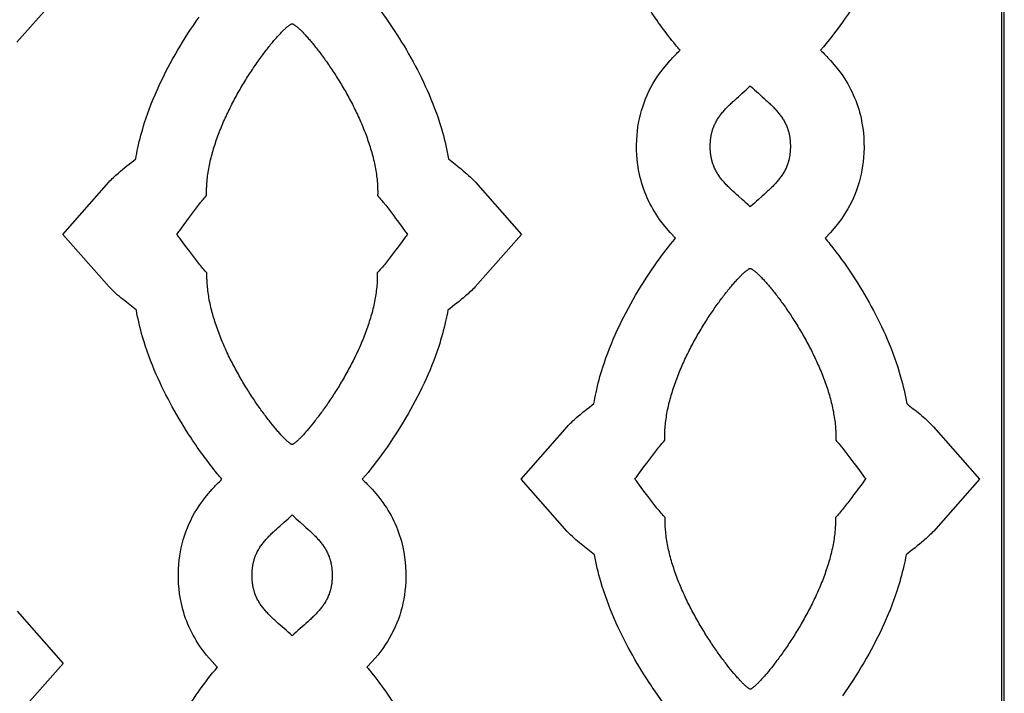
# Model space of a CAD drawing. Extents: x -522 to 490, y -765 to 755.
# Tile 8 of 10: x -24 to 207, y -86 to 72. Entities that reach past the tile are written whole.
import ezdxf

# ---------------------------------------------------------------- set-up
doc = ezdxf.new("R2010")
doc.units = 0
doc.layers.add('Nível_Padrão', color=1, linetype='CONTINUOUS')

msp = doc.modelspace()

# ---------------------------------------------------------------- linework, layer by layer
at = {"layer": 'Nível_Padrão'}
for points in [[(-206.99, -379.47), (206.99, -379.47), (206.99, 379.47), (-206.99, 379.47), (-206.99, -379.47)], [(-206.41, -378.9), (206.41, -378.9), (206.41, 378.9), (-206.41, 378.9), (-206.41, -378.9)], [(40.12, 71.18), (40.19, 71.15), (40.27, 71.12), (40.35, 71.08), (40.44, 71.04), (40.53, 70.98), (40.63, 70.92), (40.73, 70.86), (40.83, 70.78), (40.94, 70.7), (41.06, 70.61), (41.18, 70.51), (41.3, 70.41), (41.43, 70.3), (41.56, 70.18), (41.7, 70.05), (41.84, 69.92), (41.99, 69.79), (42.14, 69.64), (42.29, 69.49), (42.44, 69.34), (42.6, 69.17), (42.77, 69), (42.93, 68.83), (43.1, 68.65), (43.27, 68.46), (43.45, 68.27), (43.63, 68.07), (43.81, 67.86), (43.99, 67.65), (44.18, 67.44), (44.37, 67.22), (44.56, 66.99), (44.76, 66.76), (44.95, 66.52), (45.15, 66.27), (45.35, 66.03), (45.55, 65.77), (45.76, 65.51), (45.96, 65.25), (46.17, 64.98), (46.38, 64.71), (46.59, 64.43), (46.81, 64.15), (47.02, 63.86), (47.24, 63.57), (47.45, 63.28), (47.67, 62.97), (47.89, 62.67), (48.11, 62.36), (48.33, 62.05), (48.55, 61.73), (48.77, 61.41), (48.99, 61.08), (49.22, 60.76), (49.44, 60.42), (49.66, 60.09), (49.89, 59.75), (50.11, 59.4), (50.33, 59.06), (50.55, 58.71), (50.78, 58.35), (51, 57.99), (51.22, 57.63), (51.44, 57.27), (51.66, 56.9), (51.88, 56.53), (52.1, 56.16), (52.32, 55.79), (52.54, 55.41), (52.75, 55.03), (52.97, 54.65), (53.18, 54.26), (53.39, 53.87), (53.6, 53.48), (53.81, 53.09), (54.02, 52.69), (54.23, 52.3), (54.43, 51.9), (54.63, 51.49), (54.83, 51.09), (55.03, 50.69), (55.22, 50.28), (55.42, 49.87), (55.61, 49.46), (55.8, 49.05), (55.98, 48.63), (56.16, 48.22), (56.34, 47.8), (56.52, 47.39), (56.7, 46.97), (56.87, 46.55), (57.03, 46.13), (57.2, 45.7), (57.36, 45.28), (57.52, 44.86), (57.67, 44.43), (57.82, 44.01), (57.97, 43.58), (58.11, 43.16), (58.25, 42.73), (58.38, 42.3), (58.52, 41.87), (58.64, 41.45), (58.76, 41.02), (58.88, 40.59), (59, 40.16), (59.1, 39.73), (59.21, 39.31), (59.31, 38.88), (59.4, 38.45), (59.49, 38.02), (59.57, 37.6), (59.65, 37.17), (59.73, 36.74), (59.8, 36.32), (59.86, 35.9), (59.92, 35.47), (59.97, 35.05), (60.01, 34.63), (60.05, 34.21), (60.09, 33.79), (60.12, 33.37), (60.13, 33.16), (60.14, 32.95), (60.15, 32.74), (60.16, 32.53), (60.16, 32.33), (60.17, 32.12), (60.17, 31.91), (60.17, 31.71), (60.17, 31.5), (60.17, 31.29), (60.16, 31.09), (60.16, 30.88), (60.39, 30.63), (60.62, 30.36), (60.86, 30.09), (61.09, 29.81), (61.33, 29.53), (61.57, 29.24), (61.8, 28.94), (62.04, 28.64), (62.28, 28.34), (62.52, 28.03), (62.75, 27.73), (62.99, 27.42), (63.46, 26.79), (63.92, 26.17), (64.38, 25.55), (64.82, 24.94), (65.67, 23.78), (66.07, 23.23), (66.46, 22.72), (66.64, 22.48), (66.82, 22.24), (67, 22.02), (67.16, 21.8), (66.99, 21.59), (66.82, 21.36), (66.64, 21.13), (66.45, 20.89), (66.06, 20.37), (65.66, 19.83), (64.79, 18.67), (64.34, 18.06), (63.88, 17.45), (63.42, 16.83), (62.94, 16.2), (62.7, 15.89), (62.46, 15.59), (62.22, 15.28), (61.98, 14.98), (61.74, 14.68), (61.5, 14.39), (61.26, 14.1), (61.02, 13.81), (60.78, 13.54), (60.55, 13.27), (60.31, 13), (60.08, 12.75), (60.08, 12.54), (60.08, 12.34), (60.08, 12.13), (60.08, 11.93), (60.08, 11.72), (60.08, 11.51), (60.07, 11.3), (60.06, 11.1), (60.05, 10.89), (60.04, 10.68), (60.03, 10.47), (60.02, 10.26), (59.98, 9.85), (59.95, 9.43), (59.9, 9), (59.85, 8.58), (59.8, 8.16), (59.74, 7.74), (59.67, 7.31), (59.6, 6.89), (59.52, 6.46), (59.44, 6.04), (59.35, 5.61), (59.26, 5.18), (59.16, 4.76), (59.06, 4.33), (58.95, 3.9), (58.84, 3.47), (58.72, 3.05), (58.6, 2.62), (58.47, 2.19), (58.34, 1.76), (58.21, 1.34), (58.07, 0.91), (57.93, 0.48), (57.78, 0.06), (57.63, -0.37), (57.48, -0.79), (57.32, -1.22), (57.16, -1.64), (57, -2.06), (56.83, -2.49), (56.66, -2.91), (56.49, -3.33), (56.31, -3.74), (56.13, -4.16), (55.95, -4.58), (55.76, -4.99), (55.57, -5.4), (55.38, -5.82), (55.19, -6.23), (55, -6.63), (54.8, -7.04), (54.6, -7.44), (54.4, -7.85), (54.19, -8.25), (53.99, -8.65), (53.78, -9.04), (53.57, -9.44), (53.36, -9.83), (53.15, -10.22), (52.93, -10.61), (52.72, -10.99), (52.5, -11.38), (52.29, -11.76), (52.07, -12.13), (51.85, -12.51), (51.63, -12.88), (51.41, -13.25), (51.19, -13.61), (50.96, -13.98), (50.74, -14.34), (50.52, -14.69), (50.3, -15.05), (50.07, -15.4), (49.85, -15.74), (49.63, -16.09), (49.4, -16.43), (49.18, -16.76), (48.96, -17.09), (48.74, -17.42), (48.52, -17.75), (48.3, -18.07), (48.08, -18.38), (47.86, -18.7), (47.64, -19), (47.42, -19.31), (47.21, -19.61), (46.99, -19.9), (46.78, -20.19), (46.56, -20.48), (46.35, -20.76), (46.14, -21.04), (45.94, -21.31), (45.73, -21.58), (45.53, -21.84), (45.13, -22.35), (44.73, -22.84), (44.35, -23.31), (43.98, -23.76), (43.61, -24.19), (43.44, -24.39), (43.26, -24.59), (43.09, -24.78), (42.92, -24.97), (42.76, -25.15), (42.6, -25.32), (42.44, -25.49), (42.29, -25.66), (42.14, -25.81), (41.99, -25.96), (41.85, -26.1), (41.71, -26.24), (41.58, -26.37), (41.45, -26.5), (41.32, -26.61), (41.2, -26.72), (41.08, -26.83), (40.97, -26.92), (40.86, -27.01), (40.76, -27.09), (40.66, -27.17), (40.57, -27.24), (40.48, -27.3), (40.4, -27.35), (40.32, -27.4), (40.25, -27.43), (40.18, -27.47), (40.12, -27.49), (40.06, -27.47), (39.99, -27.43), (39.92, -27.4), (39.84, -27.35), (39.76, -27.3), (39.67, -27.24), (39.58, -27.17), (39.48, -27.09), (39.38, -27.01), (39.27, -26.92), (39.16, -26.83), (39.04, -26.72), (38.92, -26.61), (38.79, -26.5), (38.66, -26.37), (38.53, -26.24), (38.39, -26.1), (38.25, -25.96), (38.1, -25.81), (37.95, -25.66), (37.8, -25.49), (37.64, -25.32), (37.48, -25.15), (37.32, -24.97), (37.15, -24.78), (36.98, -24.59), (36.81, -24.39), (36.63, -24.19), (36.27, -23.76), (35.89, -23.31), (35.51, -22.84), (35.12, -22.35), (34.71, -21.84), (34.51, -21.58), (34.31, -21.31), (34.1, -21.04), (33.89, -20.76), (33.68, -20.48), (33.47, -20.19), (33.25, -19.9), (33.04, -19.61), (32.82, -19.31), (32.6, -19), (32.38, -18.7), (32.17, -18.38), (31.95, -18.07), (31.72, -17.75), (31.5, -17.42), (31.28, -17.09), (31.06, -16.76), (30.84, -16.43), (30.61, -16.09), (30.39, -15.74), (30.17, -15.4), (29.94, -15.05), (29.72, -14.69), (29.5, -14.34), (29.28, -13.98), (29.06, -13.61), (28.83, -13.25), (28.61, -12.88), (28.39, -12.51), (28.17, -12.13), (27.96, -11.76), (27.74, -11.38), (27.52, -10.99), (27.31, -10.61), (27.09, -10.22), (26.88, -9.83), (26.67, -9.44), (26.46, -9.04), (26.25, -8.65), (26.05, -8.25), (25.84, -7.85), (25.64, -7.44), (25.44, -7.04), (25.25, -6.63), (25.05, -6.23), (24.86, -5.82), (24.67, -5.4), (24.48, -4.99), (24.29, -4.58), (24.11, -4.16), (23.93, -3.74), (23.75, -3.33), (23.58, -2.91), (23.41, -2.49), (23.24, -2.06), (23.08, -1.64), (22.92, -1.22), (22.76, -0.79), (22.61, -0.37), (22.46, 0.06), (22.31, 0.48), (22.17, 0.91), (22.03, 1.34), (21.9, 1.76), (21.77, 2.19), (21.64, 2.62), (21.52, 3.05), (21.4, 3.47), (21.29, 3.9), (21.18, 4.33), (21.08, 4.76), (20.98, 5.18), (20.89, 5.61), (20.8, 6.04), (20.72, 6.46), (20.64, 6.89), (20.57, 7.31), (20.5, 7.74), (20.44, 8.16), (20.39, 8.58), (20.34, 9), (20.29, 9.43), (20.26, 9.85), (20.22, 10.26), (20.21, 10.47), (20.2, 10.68), (20.19, 10.89), (20.18, 11.1), (20.17, 11.3), (20.17, 11.51), (20.16, 11.72), (20.16, 11.93), (20.16, 12.13), (20.16, 12.34), (20.16, 12.54), (20.16, 12.75), (19.93, 13), (19.7, 13.27), (19.46, 13.54), (19.22, 13.81), (18.98, 14.1), (18.74, 14.39), (18.5, 14.68), (18.26, 14.98), (18.02, 15.28), (17.78, 15.59), (17.54, 15.89), (17.3, 16.2), (16.83, 16.83), (16.36, 17.45), (15.9, 18.06), (15.45, 18.67), (14.59, 19.83), (14.18, 20.37), (13.79, 20.89), (13.6, 21.13), (13.42, 21.36), (13.25, 21.59), (13.08, 21.8), (13.25, 22.02), (13.42, 22.24), (13.6, 22.48), (13.78, 22.72), (14.17, 23.23), (14.57, 23.78), (15.42, 24.94), (15.86, 25.55), (16.32, 26.17), (16.78, 26.79), (17.25, 27.42), (17.49, 27.73), (17.72, 28.03), (17.96, 28.34), (18.2, 28.64), (18.44, 28.94), (18.68, 29.24), (18.91, 29.53), (19.15, 29.81), (19.39, 30.09), (19.62, 30.36), (19.85, 30.63), (20.09, 30.88), (20.08, 31.09), (20.08, 31.29), (20.07, 31.5), (20.07, 31.71), (20.07, 31.91), (20.08, 32.12), (20.08, 32.33), (20.09, 32.53), (20.09, 32.74), (20.1, 32.95), (20.11, 33.16), (20.12, 33.37), (20.15, 33.79), (20.19, 34.21), (20.23, 34.63), (20.27, 35.05), (20.32, 35.47), (20.38, 35.9), (20.45, 36.32), (20.51, 36.74), (20.59, 37.17), (20.67, 37.6), (20.75, 38.02), (20.84, 38.45), (20.93, 38.88), (21.03, 39.31), (21.14, 39.73), (21.25, 40.16), (21.36, 40.59), (21.48, 41.02), (21.6, 41.45), (21.73, 41.87), (21.86, 42.3), (21.99, 42.73), (22.13, 43.16), (22.27, 43.58), (22.42, 44.01), (22.57, 44.43), (22.72, 44.86), (22.88, 45.28), (23.04, 45.7), (23.21, 46.13), (23.38, 46.55), (23.55, 46.97), (23.72, 47.39), (23.9, 47.8), (24.08, 48.22), (24.26, 48.63), (24.45, 49.05), (24.63, 49.46), (24.82, 49.87), (25.02, 50.28), (25.21, 50.69), (25.41, 51.09), (25.61, 51.49), (25.81, 51.9), (26.02, 52.3), (26.22, 52.69), (26.43, 53.09), (26.64, 53.48), (26.85, 53.87), (27.06, 54.26), (27.27, 54.65), (27.49, 55.03), (27.7, 55.41), (27.92, 55.79), (28.14, 56.16), (28.36, 56.53), (28.58, 56.9), (28.8, 57.27), (29.02, 57.63), (29.24, 57.99), (29.46, 58.35), (29.69, 58.71), (29.91, 59.06), (30.13, 59.4), (30.36, 59.75), (30.58, 60.09), (30.8, 60.42), (31.03, 60.76), (31.25, 61.08), (31.47, 61.41), (31.69, 61.73), (31.91, 62.05), (32.13, 62.36), (32.35, 62.67), (32.57, 62.97), (32.79, 63.28), (33, 63.57), (33.22, 63.86), (33.43, 64.15), (33.65, 64.43), (33.86, 64.71), (34.07, 64.98), (34.28, 65.25), (34.48, 65.51), (34.69, 65.77), (34.89, 66.03), (35.09, 66.27), (35.29, 66.52), (35.49, 66.76), (35.68, 66.99), (35.87, 67.22), (36.06, 67.44), (36.25, 67.65), (36.43, 67.86), (36.61, 68.07), (36.79, 68.27), (36.97, 68.46), (37.14, 68.65), (37.31, 68.83), (37.48, 69), (37.64, 69.17), (37.8, 69.34), (37.95, 69.49), (38.11, 69.64), (38.25, 69.79), (38.4, 69.92), (38.54, 70.05), (38.68, 70.18), (38.81, 70.3), (38.94, 70.41), (39.06, 70.51), (39.18, 70.61), (39.3, 70.7), (39.41, 70.78), (39.52, 70.86), (39.62, 70.92), (39.71, 70.98), (39.81, 71.04), (39.89, 71.08), (39.97, 71.12), (40.05, 71.15), (40.12, 71.18)], [(138.08, 42.42), (138.08, 42.57), (138.08, 42.73), (138.09, 42.89), (138.09, 43.04), (138.1, 43.19), (138.11, 43.34), (138.12, 43.49), (138.13, 43.64), (138.14, 43.79), (138.15, 43.93), (138.17, 44.08), (138.19, 44.22), (138.21, 44.36), (138.23, 44.5), (138.25, 44.64), (138.27, 44.78), (138.29, 44.91), (138.32, 45.05), (138.35, 45.18), (138.37, 45.31), (138.4, 45.45), (138.44, 45.58), (138.47, 45.7), (138.5, 45.83), (138.54, 45.96), (138.57, 46.09), (138.61, 46.21), (138.65, 46.33), (138.69, 46.46), (138.73, 46.58), (138.77, 46.7), (138.82, 46.82), (138.91, 47.05), (139, 47.29), (139.11, 47.52), (139.21, 47.74), (139.32, 47.96), (139.44, 48.18), (139.56, 48.4), (139.68, 48.61), (139.81, 48.83), (139.94, 49.03), (140.08, 49.24), (140.22, 49.44), (140.37, 49.65), (140.52, 49.85), (140.67, 50.04), (140.83, 50.24), (140.99, 50.44), (141.16, 50.63), (141.32, 50.82), (141.5, 51.02), (141.67, 51.21), (141.85, 51.4), (142.03, 51.59), (142.22, 51.78), (142.41, 51.97), (142.6, 52.15), (142.8, 52.34), (142.99, 52.53), (143.2, 52.72), (143.4, 52.91), (143.82, 53.29), (144.24, 53.68), (144.68, 54.07), (145.58, 54.87), (146.04, 55.28), (146.51, 55.7), (146.99, 56.14), (147.47, 56.58), (147.95, 56.14), (148.43, 55.7), (148.9, 55.28), (149.36, 54.87), (150.26, 54.07), (150.7, 53.68), (151.13, 53.29), (151.54, 52.91), (151.75, 52.72), (151.95, 52.53), (152.15, 52.34), (152.34, 52.15), (152.53, 51.97), (152.72, 51.78), (152.91, 51.59), (153.09, 51.4), (153.27, 51.21), (153.45, 51.02), (153.62, 50.82), (153.79, 50.63), (153.95, 50.44), (154.11, 50.24), (154.27, 50.04), (154.42, 49.85), (154.57, 49.65), (154.72, 49.44), (154.86, 49.24), (155, 49.03), (155.13, 48.83), (155.26, 48.61), (155.38, 48.4), (155.5, 48.18), (155.62, 47.96), (155.73, 47.74), (155.84, 47.52), (155.94, 47.29), (156.03, 47.05), (156.13, 46.82), (156.17, 46.7), (156.21, 46.58), (156.25, 46.46), (156.29, 46.33), (156.33, 46.21), (156.37, 46.09), (156.41, 45.96), (156.44, 45.83), (156.47, 45.7), (156.51, 45.58), (156.54, 45.45), (156.57, 45.31), (156.6, 45.18), (156.62, 45.05), (156.65, 44.91), (156.67, 44.78), (156.7, 44.64), (156.72, 44.5), (156.74, 44.36), (156.76, 44.22), (156.77, 44.08), (156.79, 43.93), (156.8, 43.79), (156.82, 43.64), (156.83, 43.49), (156.84, 43.34), (156.84, 43.19), (156.85, 43.04), (156.86, 42.89), (156.86, 42.73), (156.86, 42.57), (156.86, 42.42), (156.86, 42.26), (156.86, 42.1), (156.86, 41.95), (156.85, 41.79), (156.84, 41.64), (156.84, 41.49), (156.83, 41.34), (156.82, 41.19), (156.8, 41.04), (156.79, 40.9), (156.77, 40.76), (156.76, 40.61), (156.74, 40.47), (156.72, 40.33), (156.7, 40.19), (156.67, 40.06), (156.65, 39.92), (156.62, 39.78), (156.6, 39.65), (156.57, 39.52), (156.54, 39.39), (156.51, 39.26), (156.47, 39.13), (156.44, 39), (156.41, 38.87), (156.37, 38.75), (156.33, 38.62), (156.29, 38.5), (156.25, 38.38), (156.21, 38.25), (156.17, 38.13), (156.13, 38.01), (156.03, 37.78), (155.94, 37.55), (155.84, 37.32), (155.73, 37.09), (155.62, 36.87), (155.5, 36.65), (155.38, 36.43), (155.26, 36.22), (155.13, 36.01), (155, 35.8), (154.86, 35.59), (154.72, 35.39), (154.57, 35.19), (154.42, 34.99), (154.27, 34.79), (154.11, 34.59), (153.95, 34.4), (153.79, 34.2), (153.62, 34.01), (153.45, 33.82), (153.27, 33.63), (153.09, 33.44), (152.91, 33.25), (152.72, 33.06), (152.53, 32.87), (152.34, 32.68), (152.15, 32.49), (151.95, 32.3), (151.75, 32.11), (151.54, 31.92), (151.13, 31.54), (150.7, 31.15), (150.26, 30.76), (149.36, 29.96), (148.9, 29.55), (148.43, 29.13), (147.95, 28.7), (147.47, 28.25), (146.99, 28.7), (146.51, 29.13), (146.04, 29.55), (145.58, 29.96), (144.68, 30.76), (144.24, 31.15), (143.82, 31.54), (143.4, 31.92), (143.2, 32.11), (142.99, 32.3), (142.8, 32.49), (142.6, 32.68), (142.41, 32.87), (142.22, 33.06), (142.03, 33.25), (141.85, 33.44), (141.67, 33.63), (141.5, 33.82), (141.32, 34.01), (141.16, 34.2), (140.99, 34.4), (140.83, 34.59), (140.67, 34.79), (140.52, 34.99), (140.37, 35.19), (140.22, 35.39), (140.08, 35.59), (139.94, 35.8), (139.81, 36.01), (139.68, 36.22), (139.56, 36.43), (139.44, 36.65), (139.32, 36.87), (139.21, 37.09), (139.11, 37.32), (139, 37.55), (138.91, 37.78), (138.82, 38.01), (138.77, 38.13), (138.73, 38.25), (138.69, 38.38), (138.65, 38.5), (138.61, 38.62), (138.57, 38.75), (138.54, 38.87), (138.5, 39), (138.47, 39.13), (138.44, 39.26), (138.4, 39.39), (138.37, 39.52), (138.35, 39.65), (138.32, 39.78), (138.29, 39.92), (138.27, 40.06), (138.25, 40.19), (138.23, 40.33), (138.21, 40.47), (138.19, 40.61), (138.17, 40.76), (138.15, 40.9), (138.14, 41.04), (138.13, 41.19), (138.12, 41.34), (138.11, 41.49), (138.1, 41.64), (138.09, 41.79), (138.09, 41.95), (138.08, 42.1), (138.08, 42.26), (138.08, 42.42)], [(147.47, 13.84), (147.54, 13.81), (147.62, 13.78), (147.7, 13.75), (147.79, 13.7), (147.88, 13.65), (147.98, 13.58), (148.08, 13.52), (148.18, 13.44), (148.29, 13.36), (148.41, 13.27), (148.53, 13.17), (148.65, 13.07), (148.78, 12.96), (148.92, 12.84), (149.05, 12.72), (149.19, 12.59), (149.34, 12.45), (149.49, 12.3), (149.64, 12.15), (149.79, 12), (149.95, 11.83), (150.12, 11.67), (150.28, 11.49), (150.45, 11.31), (150.62, 11.12), (150.8, 10.93), (150.98, 10.73), (151.16, 10.53), (151.34, 10.31), (151.53, 10.1), (151.72, 9.88), (151.91, 9.65), (152.11, 9.42), (152.3, 9.18), (152.5, 8.94), (152.7, 8.69), (152.9, 8.43), (153.11, 8.18), (153.32, 7.91), (153.52, 7.64), (153.73, 7.37), (153.94, 7.09), (154.16, 6.81), (154.37, 6.52), (154.59, 6.23), (154.8, 5.94), (155.02, 5.64), (155.24, 5.33), (155.46, 5.02), (155.68, 4.71), (155.9, 4.39), (156.12, 4.07), (156.34, 3.75), (156.57, 3.42), (156.79, 3.08), (157.01, 2.75), (157.24, 2.41), (157.46, 2.06), (157.68, 1.72), (157.9, 1.37), (158.13, 1.01), (158.35, 0.66), (158.57, 0.3), (158.79, -0.07), (159.01, -0.43), (159.23, -0.8), (159.45, -1.18), (159.67, -1.55), (159.89, -1.93), (160.1, -2.31), (160.32, -2.69), (160.53, -3.08), (160.74, -3.47), (160.95, -3.86), (161.16, -4.25), (161.37, -4.65), (161.58, -5.04), (161.78, -5.44), (161.98, -5.84), (162.18, -6.25), (162.38, -6.65), (162.57, -7.06), (162.77, -7.47), (162.96, -7.88), (163.15, -8.29), (163.33, -8.7), (163.51, -9.12), (163.69, -9.54), (163.87, -9.95), (164.05, -10.37), (164.22, -10.79), (164.38, -11.21), (164.55, -11.64), (164.71, -12.06), (164.87, -12.48), (165.02, -12.91), (165.17, -13.33), (165.32, -13.76), (165.46, -14.18), (165.6, -14.61), (165.74, -15.04), (165.87, -15.46), (165.99, -15.89), (166.11, -16.32), (166.23, -16.75), (166.35, -17.18), (166.45, -17.6), (166.56, -18.03), (166.66, -18.46), (166.75, -18.89), (166.84, -19.32), (166.93, -19.74), (167, -20.17), (167.08, -20.59), (167.15, -21.02), (167.21, -21.44), (167.27, -21.87), (167.32, -22.29), (167.36, -22.71), (167.41, -23.13), (167.44, -23.55), (167.47, -23.97), (167.48, -24.18), (167.49, -24.39), (167.5, -24.6), (167.51, -24.8), (167.51, -25.01), (167.52, -25.22), (167.52, -25.43), (167.52, -25.63), (167.52, -25.84), (167.52, -26.04), (167.51, -26.25), (167.51, -26.45), (167.74, -26.71), (167.97, -26.97), (168.21, -27.25), (168.44, -27.52), (168.68, -27.81), (168.92, -28.1), (169.15, -28.4), (169.39, -28.69), (169.63, -29), (169.87, -29.3), (170.1, -29.61), (170.34, -29.92), (170.81, -30.55), (171.27, -31.17), (171.73, -31.79), (172.17, -32.4), (173.02, -33.56), (173.42, -34.1), (173.81, -34.62), (173.99, -34.86), (174.17, -35.1), (174.35, -35.32), (174.51, -35.54), (174.34, -35.75), (174.17, -35.97), (173.99, -36.21), (173.8, -36.45), (173.41, -36.97), (173.01, -37.51), (172.14, -38.67), (171.69, -39.28), (171.23, -39.89), (170.77, -40.51), (170.29, -41.14), (170.05, -41.44), (169.81, -41.75), (169.57, -42.06), (169.33, -42.36), (169.09, -42.66), (168.85, -42.95), (168.61, -43.24), (168.37, -43.52), (168.13, -43.8), (167.9, -44.07), (167.66, -44.34), (167.43, -44.59), (167.43, -44.8), (167.43, -45), (167.43, -45.21), (167.43, -45.41), (167.43, -45.62), (167.43, -45.83), (167.42, -46.03), (167.41, -46.24), (167.4, -46.45), (167.39, -46.66), (167.38, -46.87), (167.37, -47.07), (167.34, -47.49), (167.3, -47.91), (167.25, -48.33), (167.2, -48.76), (167.15, -49.18), (167.09, -49.6), (167.02, -50.03), (166.95, -50.45), (166.87, -50.88), (166.79, -51.3), (166.7, -51.73), (166.61, -52.16), (166.51, -52.58), (166.41, -53.01), (166.3, -53.44), (166.19, -53.87), (166.07, -54.29), (165.95, -54.72), (165.82, -55.15), (165.69, -55.58), (165.56, -56), (165.42, -56.43), (165.28, -56.86), (165.13, -57.28), (164.98, -57.71), (164.83, -58.13), (164.67, -58.56), (164.51, -58.98), (164.35, -59.4), (164.18, -59.82), (164.01, -60.24), (163.84, -60.66), (163.66, -61.08), (163.48, -61.5), (163.3, -61.92), (163.11, -62.33), (162.93, -62.74), (162.73, -63.15), (162.54, -63.56), (162.35, -63.97), (162.15, -64.38), (161.95, -64.78), (161.75, -65.19), (161.54, -65.59), (161.34, -65.99), (161.13, -66.38), (160.92, -66.78), (160.71, -67.17), (160.5, -67.56), (160.28, -67.95), (160.07, -68.33), (159.85, -68.72), (159.64, -69.1), (159.42, -69.47), (159.2, -69.85), (158.98, -70.22), (158.76, -70.59), (158.54, -70.95), (158.32, -71.32), (158.09, -71.68), (157.87, -72.03), (157.65, -72.39), (157.42, -72.74), (157.2, -73.08), (156.98, -73.43), (156.76, -73.76), (156.53, -74.1), (156.31, -74.43), (156.09, -74.76), (155.87, -75.09), (155.65, -75.41), (155.43, -75.72), (155.21, -76.03), (154.99, -76.34), (154.77, -76.65), (154.56, -76.95), (154.34, -77.24), (154.13, -77.53), (153.91, -77.82), (153.7, -78.1), (153.49, -78.38), (153.29, -78.65), (153.08, -78.92), (152.88, -79.18), (152.48, -79.69), (152.08, -80.18), (151.7, -80.65), (151.33, -81.1), (150.96, -81.53), (150.79, -81.73), (150.61, -81.93), (150.44, -82.12), (150.27, -82.31), (150.11, -82.49), (149.95, -82.66), (149.79, -82.83), (149.64, -82.99), (149.49, -83.15), (149.34, -83.3), (149.2, -83.44), (149.06, -83.58), (148.93, -83.71), (148.8, -83.83), (148.67, -83.95), (148.55, -84.06), (148.43, -84.16), (148.32, -84.26), (148.21, -84.35), (148.11, -84.43), (148.01, -84.51), (147.92, -84.58), (147.83, -84.64), (147.75, -84.69), (147.67, -84.74), (147.6, -84.77), (147.53, -84.8), (147.47, -84.83), (147.41, -84.8), (147.34, -84.77), (147.27, -84.74), (147.19, -84.69), (147.11, -84.64), (147.02, -84.58), (146.93, -84.51), (146.83, -84.43), (146.73, -84.35), (146.62, -84.26), (146.51, -84.16), (146.39, -84.06), (146.27, -83.95), (146.14, -83.83), (146.01, -83.71), (145.88, -83.58), (145.74, -83.44), (145.6, -83.3), (145.45, -83.15), (145.3, -82.99), (145.15, -82.83), (144.99, -82.66), (144.83, -82.49), (144.67, -82.31), (144.5, -82.12), (144.33, -81.93), (144.16, -81.73), (143.98, -81.53), (143.62, -81.1), (143.24, -80.65), (142.86, -80.18), (142.47, -79.69), (142.06, -79.18), (141.86, -78.92), (141.66, -78.65), (141.45, -78.38), (141.24, -78.1), (141.03, -77.82), (140.82, -77.53), (140.6, -77.24), (140.39, -76.95), (140.17, -76.65), (139.95, -76.34), (139.74, -76.03), (139.52, -75.72), (139.3, -75.41), (139.08, -75.09), (138.85, -74.76), (138.63, -74.43), (138.41, -74.1), (138.19, -73.76), (137.96, -73.43), (137.74, -73.08), (137.52, -72.74), (137.3, -72.39), (137.07, -72.03), (136.85, -71.68), (136.63, -71.32), (136.41, -70.95), (136.18, -70.59), (135.96, -70.22), (135.74, -69.85), (135.52, -69.47), (135.31, -69.1), (135.09, -68.72), (134.87, -68.33), (134.66, -67.95), (134.44, -67.56), (134.23, -67.17), (134.02, -66.78), (133.81, -66.38), (133.6, -65.99), (133.4, -65.59), (133.19, -65.19), (132.99, -64.78), (132.79, -64.38), (132.6, -63.97), (132.4, -63.56), (132.21, -63.15), (132.02, -62.74), (131.83, -62.33), (131.64, -61.92), (131.46, -61.5), (131.28, -61.08), (131.1, -60.66), (130.93, -60.24), (130.76, -59.82), (130.59, -59.4), (130.43, -58.98), (130.27, -58.56), (130.11, -58.13), (129.96, -57.71), (129.81, -57.28), (129.66, -56.86), (129.52, -56.43), (129.38, -56), (129.25, -55.58), (129.12, -55.15), (128.99, -54.72), (128.87, -54.29), (128.75, -53.87), (128.64, -53.44), (128.53, -53.01), (128.43, -52.58), (128.33, -52.16), (128.24, -51.73), (128.15, -51.3), (128.07, -50.88), (127.99, -50.45), (127.92, -50.03), (127.86, -49.6), (127.79, -49.18), (127.74, -48.76), (127.69, -48.33), (127.65, -47.91), (127.61, -47.49), (127.58, -47.07), (127.56, -46.87), (127.55, -46.66), (127.54, -46.45), (127.53, -46.24), (127.52, -46.03), (127.52, -45.83), (127.51, -45.62), (127.51, -45.41), (127.51, -45.21), (127.51, -45), (127.51, -44.8), (127.52, -44.59), (127.28, -44.34), (127.05, -44.07), (126.81, -43.8), (126.57, -43.52), (126.33, -43.24), (126.09, -42.95), (125.85, -42.66), (125.61, -42.36), (125.37, -42.06), (125.13, -41.75), (124.89, -41.44), (124.65, -41.14), (124.18, -40.51), (123.71, -39.89), (123.25, -39.28), (122.8, -38.67), (121.94, -37.51), (121.53, -36.97), (121.14, -36.45), (120.95, -36.21), (120.77, -35.97), (120.6, -35.75), (120.43, -35.54), (120.6, -35.32), (120.77, -35.1), (120.95, -34.86), (121.13, -34.62), (121.52, -34.1), (121.92, -33.56), (122.77, -32.4), (123.21, -31.79), (123.67, -31.17), (124.13, -30.55), (124.6, -29.92), (124.84, -29.61), (125.07, -29.3), (125.31, -29), (125.55, -28.69), (125.79, -28.4), (126.03, -28.1), (126.26, -27.81), (126.5, -27.52), (126.74, -27.25), (126.97, -26.97), (127.2, -26.71), (127.44, -26.45), (127.43, -26.25), (127.43, -26.04), (127.42, -25.84), (127.42, -25.63), (127.42, -25.43), (127.43, -25.22), (127.43, -25.01), (127.44, -24.8), (127.44, -24.6), (127.45, -24.39), (127.46, -24.18), (127.47, -23.97), (127.5, -23.55), (127.54, -23.13), (127.58, -22.71), (127.62, -22.29), (127.68, -21.87), (127.73, -21.44), (127.8, -21.02), (127.86, -20.59), (127.94, -20.17), (128.02, -19.74), (128.1, -19.32), (128.19, -18.89), (128.28, -18.46), (128.38, -18.03), (128.49, -17.6), (128.6, -17.18), (128.71, -16.75), (128.83, -16.32), (128.95, -15.89), (129.08, -15.46), (129.21, -15.04), (129.34, -14.61), (129.48, -14.18), (129.62, -13.76), (129.77, -13.33), (129.92, -12.91), (130.07, -12.48), (130.23, -12.06), (130.39, -11.64), (130.56, -11.21), (130.73, -10.79), (130.9, -10.37), (131.07, -9.95), (131.25, -9.54), (131.43, -9.12), (131.61, -8.7), (131.8, -8.29), (131.98, -7.88), (132.17, -7.47), (132.37, -7.06), (132.56, -6.65), (132.76, -6.25), (132.96, -5.84), (133.16, -5.44), (133.37, -5.04), (133.57, -4.65), (133.78, -4.25), (133.99, -3.86), (134.2, -3.47), (134.41, -3.08), (134.62, -2.69), (134.84, -2.31), (135.06, -1.93), (135.27, -1.55), (135.49, -1.18), (135.71, -0.8), (135.93, -0.43), (136.15, -0.07), (136.37, 0.3), (136.59, 0.66), (136.82, 1.01), (137.04, 1.37), (137.26, 1.72), (137.48, 2.06), (137.71, 2.41), (137.93, 2.75), (138.15, 3.08), (138.38, 3.42), (138.6, 3.75), (138.82, 4.07), (139.04, 4.39), (139.26, 4.71), (139.48, 5.02), (139.7, 5.33), (139.92, 5.64), (140.14, 5.94), (140.36, 6.23), (140.57, 6.52), (140.78, 6.81), (141, 7.09), (141.21, 7.37), (141.42, 7.64), (141.63, 7.91), (141.83, 8.18), (142.04, 8.43), (142.24, 8.69), (142.44, 8.94), (142.64, 9.18), (142.84, 9.42), (143.03, 9.65), (143.22, 9.88), (143.41, 10.1), (143.6, 10.31), (143.78, 10.53), (143.96, 10.73), (144.14, 10.93), (144.32, 11.12), (144.49, 11.31), (144.66, 11.49), (144.83, 11.67), (144.99, 11.83), (145.15, 12), (145.3, 12.15), (145.46, 12.3), (145.6, 12.45), (145.75, 12.59), (145.89, 12.72), (146.03, 12.84), (146.16, 12.96), (146.29, 13.07), (146.41, 13.17), (146.53, 13.27), (146.65, 13.36), (146.76, 13.44), (146.87, 13.52), (146.97, 13.58), (147.06, 13.65), (147.16, 13.7), (147.24, 13.75), (147.32, 13.78), (147.4, 13.81), (147.47, 13.84)], [(30.73, -58.14), (30.73, -57.98), (30.73, -57.82), (30.74, -57.67), (30.74, -57.51), (30.75, -57.36), (30.76, -57.21), (30.77, -57.06), (30.78, -56.91), (30.79, -56.77), (30.8, -56.62), (30.82, -56.48), (30.84, -56.33), (30.86, -56.19), (30.88, -56.05), (30.9, -55.91), (30.92, -55.78), (30.94, -55.64), (30.97, -55.51), (31, -55.37), (31.02, -55.24), (31.05, -55.11), (31.08, -54.98), (31.12, -54.85), (31.15, -54.72), (31.19, -54.59), (31.22, -54.47), (31.26, -54.34), (31.3, -54.22), (31.34, -54.1), (31.38, -53.98), (31.42, -53.86), (31.47, -53.74), (31.56, -53.5), (31.65, -53.27), (31.76, -53.04), (31.86, -52.81), (31.97, -52.59), (32.09, -52.37), (32.21, -52.15), (32.33, -51.94), (32.46, -51.73), (32.59, -51.52), (32.73, -51.31), (32.87, -51.11), (33.02, -50.91), (33.17, -50.71), (33.32, -50.51), (33.48, -50.31), (33.64, -50.12), (33.81, -49.92), (33.97, -49.73), (34.15, -49.54), (34.32, -49.35), (34.5, -49.16), (34.68, -48.97), (34.87, -48.78), (35.06, -48.59), (35.25, -48.4), (35.45, -48.21), (35.64, -48.02), (35.84, -47.83), (36.05, -47.64), (36.46, -47.26), (36.89, -46.87), (37.33, -46.48), (38.23, -45.68), (38.69, -45.27), (39.16, -44.85), (39.64, -44.42), (40.12, -43.97), (40.6, -44.42), (41.08, -44.85), (41.55, -45.27), (42.01, -45.68), (42.91, -46.48), (43.35, -46.87), (43.78, -47.26), (44.19, -47.64), (44.4, -47.83), (44.6, -48.02), (44.8, -48.21), (44.99, -48.4), (45.18, -48.59), (45.37, -48.78), (45.56, -48.97), (45.74, -49.16), (45.92, -49.35), (46.1, -49.54), (46.27, -49.73), (46.44, -49.92), (46.6, -50.12), (46.76, -50.31), (46.92, -50.51), (47.07, -50.71), (47.22, -50.91), (47.37, -51.11), (47.51, -51.31), (47.65, -51.52), (47.78, -51.73), (47.91, -51.94), (48.03, -52.15), (48.15, -52.37), (48.27, -52.59), (48.38, -52.81), (48.49, -53.04), (48.59, -53.27), (48.68, -53.5), (48.78, -53.74), (48.82, -53.86), (48.86, -53.98), (48.9, -54.1), (48.94, -54.22), (48.98, -54.34), (49.02, -54.47), (49.06, -54.59), (49.09, -54.72), (49.12, -54.85), (49.16, -54.98), (49.19, -55.11), (49.22, -55.24), (49.25, -55.37), (49.27, -55.51), (49.3, -55.64), (49.32, -55.78), (49.35, -55.91), (49.37, -56.05), (49.39, -56.19), (49.41, -56.33), (49.42, -56.48), (49.44, -56.62), (49.45, -56.77), (49.46, -56.91), (49.48, -57.06), (49.49, -57.21), (49.49, -57.36), (49.5, -57.51), (49.51, -57.67), (49.51, -57.82), (49.51, -57.98), (49.51, -58.14), (49.51, -58.3), (49.51, -58.45), (49.51, -58.61), (49.5, -58.76), (49.49, -58.92), (49.49, -59.07), (49.48, -59.22), (49.46, -59.36), (49.45, -59.51), (49.44, -59.66), (49.42, -59.8), (49.41, -59.94), (49.39, -60.08), (49.37, -60.22), (49.35, -60.36), (49.32, -60.5), (49.3, -60.64), (49.27, -60.77), (49.25, -60.9), (49.22, -61.04), (49.19, -61.17), (49.16, -61.3), (49.12, -61.43), (49.09, -61.55), (49.06, -61.68), (49.02, -61.81), (48.98, -61.93), (48.94, -62.06), (48.9, -62.18), (48.86, -62.3), (48.82, -62.42), (48.78, -62.54), (48.68, -62.78), (48.59, -63.01), (48.49, -63.24), (48.38, -63.46), (48.27, -63.69), (48.15, -63.91), (48.03, -64.12), (47.91, -64.34), (47.78, -64.55), (47.65, -64.76), (47.51, -64.96), (47.37, -65.17), (47.22, -65.37), (47.07, -65.57), (46.92, -65.77), (46.76, -65.96), (46.6, -66.16), (46.44, -66.35), (46.27, -66.55), (46.1, -66.74), (45.92, -66.93), (45.74, -67.12), (45.56, -67.31), (45.37, -67.5), (45.18, -67.69), (44.99, -67.88), (44.8, -68.07), (44.6, -68.25), (44.4, -68.44), (44.19, -68.63), (43.78, -69.02), (43.35, -69.4), (42.91, -69.79), (42.01, -70.59), (41.55, -71), (41.08, -71.43), (40.6, -71.86), (40.12, -72.3), (39.64, -71.86), (39.16, -71.43), (38.69, -71), (38.23, -70.59), (37.33, -69.79), (36.89, -69.4), (36.46, -69.02), (36.05, -68.63), (35.84, -68.44), (35.64, -68.25), (35.45, -68.07), (35.25, -67.88), (35.06, -67.69), (34.87, -67.5), (34.68, -67.31), (34.5, -67.12), (34.32, -66.93), (34.15, -66.74), (33.97, -66.55), (33.81, -66.35), (33.64, -66.16), (33.48, -65.96), (33.32, -65.77), (33.17, -65.57), (33.02, -65.37), (32.87, -65.17), (32.73, -64.96), (32.59, -64.76), (32.46, -64.55), (32.33, -64.34), (32.21, -64.12), (32.09, -63.91), (31.97, -63.69), (31.86, -63.46), (31.76, -63.24), (31.65, -63.01), (31.56, -62.78), (31.47, -62.54), (31.42, -62.42), (31.38, -62.3), (31.34, -62.18), (31.3, -62.06), (31.26, -61.93), (31.22, -61.81), (31.19, -61.68), (31.15, -61.55), (31.12, -61.43), (31.08, -61.3), (31.05, -61.17), (31.02, -61.04), (31, -60.9), (30.97, -60.77), (30.94, -60.64), (30.92, -60.5), (30.9, -60.36), (30.88, -60.22), (30.86, -60.08), (30.84, -59.94), (30.82, -59.8), (30.8, -59.66), (30.79, -59.51), (30.78, -59.36), (30.77, -59.22), (30.76, -59.07), (30.75, -58.92), (30.74, -58.76), (30.74, -58.61), (30.73, -58.45), (30.73, -58.3), (30.73, -58.14)]]:
    msp.add_lwpolyline(points, close=True, dxfattribs=at)
for points in [[(-24.29, 91.39), (-13.52, 79.09), (-24.34, 66.84, -0.022597)], [(178.37, 87.45, -0.044806), (169.05, 71.55, -0.025143), (163.91, 64.97, -0.018552), (166.24, 62.59), (167.53, 61.1), (168.73, 59.52, -0.10174), (173.42, 49.01, -0.073786), (174.01, 39.78, -0.136917), (168.73, 25.31), (167.53, 23.73), (166.24, 22.24), (165, 20.94), (164.98, 20.91, -0.010994), (166.14, 19.5, -0.023432), (171.41, 12.24, -0.044194), (179.56, -2.75, -0.032601), (182.7, -11.59, -0.029067), (184.11, -17.87, -0.009086), (187.16, -20.28, -0.028841), (190.41, -23.29), (201.18, -35.59), (190.36, -47.84, -0.022597), (188.11, -49.96, -0.016332), (183.96, -53.29, -0.015153), (183.44, -55.91, -0.024314), (181.82, -61.81, -0.029795), (178.37, -70.45, -0.044806), (169.05, -86.34, -0.025143)], [(58.79, 76.84, -0.023432), (64.06, 69.58, -0.044194), (72.2, 54.59, -0.032601), (75.35, 45.75, -0.029067), (76.76, 39.47, -0.009086), (79.81, 37.05, -0.028841), (83.06, 34.05), (93.83, 21.75), (83.01, 9.5, -0.022597), (80.76, 7.38, -0.016332), (76.61, 4.05, -0.015153), (76.09, 1.43, -0.024314), (74.46, -4.47, -0.029795), (71.02, -13.11, -0.044806), (61.7, -29, -0.025143), (56.55, -35.59, -0.018552), (58.89, -37.96), (60.17, -39.45), (61.38, -41.04, -0.10174), (66.07, -51.54, -0.073786), (66.66, -60.77, -0.136917), (61.38, -75.24), (60.17, -76.82), (58.89, -78.32), (57.65, -79.62), (57.63, -79.64, -0.010994), (58.79, -81.05, -0.023432), (64.06, -88.31, -0.044194)], [(129.94, -91.64, -0.026422), (123.79, -83.26, -0.042848), (115.64, -68.38, -0.032174), (112.44, -59.58, -0.029044), (110.98, -53.29, -0.009153), (107.86, -50.84, -0.028832), (104.59, -47.84), (93.76, -35.59), (104.53, -23.29, -0.022613), (106.76, -21.16, -0.016223), (110.83, -17.87, -0.0151), (111.33, -15.27, -0.024526), (112.91, -9.35, -0.030257), (116.31, -0.67, -0.046542), (125.66, 15.35, -0.021976), (129.97, 20.91), (129.94, 20.94), (128.7, 22.24), (127.42, 23.73), (126.21, 25.31, -0.10174), (121.52, 35.82, -0.073786), (120.93, 45.05, -0.136917), (126.21, 59.52), (127.42, 61.1), (128.7, 62.59, -0.018552), (131.04, 64.97, -0.010911), (129.94, 66.26, -0.026422), (123.79, 74.63, -0.042848)], [(8.96, -101.22, -0.046542), (18.31, -85.2, -0.021976), (22.62, -79.64), (22.59, -79.62), (21.35, -78.32), (20.07, -76.82), (18.86, -75.24, -0.10174), (14.17, -64.74, -0.073786), (13.58, -55.51, -0.136917), (18.86, -41.04), (20.07, -39.45), (21.35, -37.96, -0.018552), (23.69, -35.59, -0.010911), (22.59, -34.3, -0.026422), (16.44, -25.92, -0.042848), (8.29, -11.04, -0.032174), (5.09, -2.24, -0.029044), (3.63, 4.05, -0.009153), (0.51, 6.5, -0.028832), (-2.76, 9.5), (-13.59, 21.75), (-2.82, 34.05, -0.022613), (-0.59, 36.18, -0.016223), (3.48, 39.47, -0.0151), (3.97, 42.07, -0.024526), (5.56, 47.99, -0.030257), (8.96, 56.67, -0.046542), (18.31, 72.69, -0.021976)], [(-24.29, -66.5), (-13.52, -78.81), (-24.34, -91.06, -0.022597)]]:
    msp.add_lwpolyline(points, format="xyb", dxfattribs=at)

doc.saveas('drawing.dxf')
